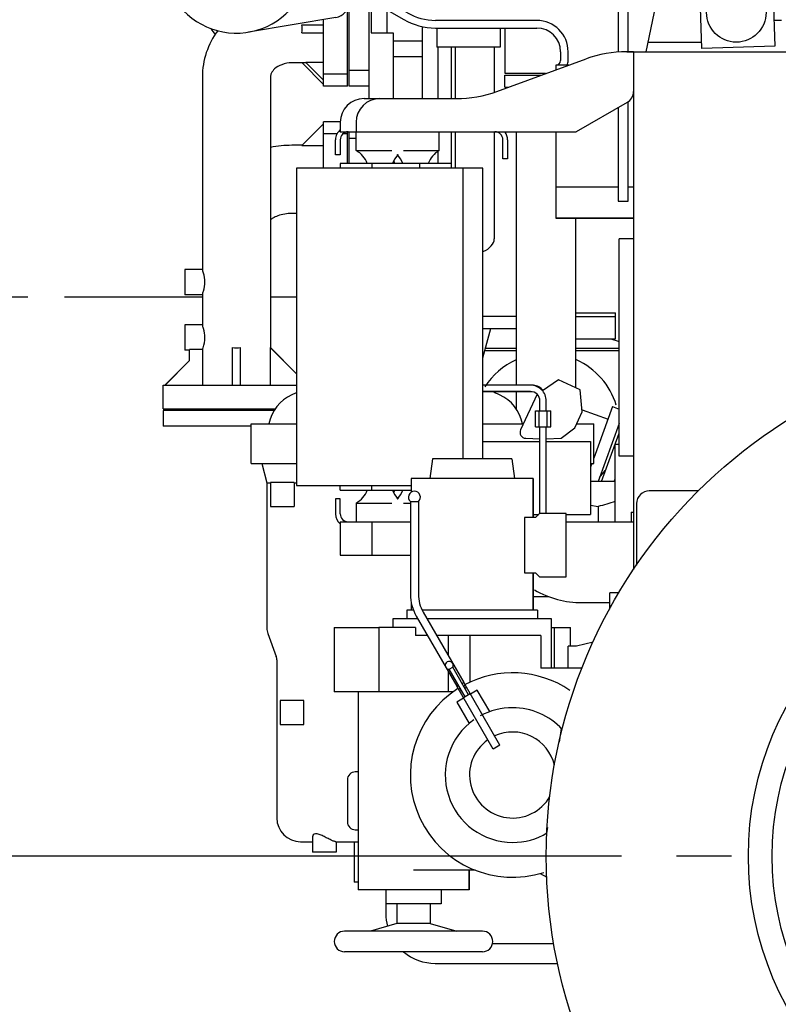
# Model space of a CAD drawing. Header units: millimetres. Extents: x 0 to 841, y 0 to 594.
# Tile 7 of 63: x 79 to 127, y 391 to 453. Entities that reach past the tile are written whole.
import ezdxf
from ezdxf.enums import TextEntityAlignment as Align

# ---------------------------------------------------------------- set-up
doc = ezdxf.new("R2010")
doc.units = ezdxf.units.MM
doc.header["$LTSCALE"] = 46.255
doc.linetypes.add('CENTER', pattern=[0.6, 0.375, -0.075, 0.075, -0.075])
doc.linetypes.add('PHANTOM', pattern=[0.8, 0.45, -0.05, 0.1, -0.05, 0.1, -0.05])
doc.layers.get('0').update_dxf_attribs({"linetype": 'CONTINUOUS'})
for name, color, linetype in [('0006_418000_29_SIMPLE1_T1_X_PBL172', 7, 'CONTINUOUS'), ('0006_418000_29_SIMPLE1_X_ABL128', 7, 'CONTINUOUS'), ('25007_040000_TLKGS_KS_V_ABL133', 7, 'CONTINUOUS'), ('25007_041000_TLKGS_KS_V_ABL134', 7, 'CONTINUOUS'), ('25007_060000_TLKGS_KGS_V_ABL139', 7, 'CONTINUOUS'), ('25007_061000_TLKGS_KGS_V_ABL140', 7, 'CONTINUOUS'), ('25007_062000_TLKGS_KGS_TL_V_ABL151', 7, 'CONTINUOUS'), ('25007_724700_04_SIMPLE1_A_ABL177', 7, 'CONTINUOUS'), ('25007_724700_04_SIMPLE1_T1_A_PBL178', 7, 'CONTINUOUS'), ('25007_728000_05_SIMPLE1_F_ABL169', 7, 'CONTINUOUS'), ('25007_728000_05_SIMPLE1_T1_F_PBL173', 7, 'CONTINUOUS'), ('25007_728000_05_SIMPLE1_T2_F_PBL170', 7, 'CONTINUOUS'), ('25007_731000_20_SIMPLE1_B_ABL135', 7, 'CONTINUOUS'), ('25007_731000_20_SIMPLE1_T2_B_PBL531', 7, 'CONTINUOUS'), ('25007_731000_20_SIMPLE1_T3_B_PBL530', 7, 'CONTINUOUS'), ('25007_733000_05_SIMPLE1_A_ABL145', 7, 'CONTINUOUS'), ('25007_733000_05_SIMPLE1_T1_A_PBL146', 7, 'CONTINUOUS'), ('25007_765000_05_SIMPLE1_T1_X_PBL142', 7, 'CONTINUOUS'), ('25007_765000_05_SIMPLE1_X_ABL141', 7, 'CONTINUOUS'), ('25007_833000_15_SIMPLE1_D_ABL152', 7, 'CONTINUOUS'), ('25007_833000_15_SIMPLE1_T1_D_PBL179', 7, 'CONTINUOUS'), ('25007_833000_15_SIMPLE1_T2_D_PBL181', 7, 'CONTINUOUS'), ('25007_833000_15_SIMPLE1_T3_D_PBL188', 7, 'CONTINUOUS'), ('25007_833000_15_SIMPLE1_T5_D_PBL154', 7, 'CONTINUOUS'), ('25007_833000_15_SIMPLE1_T6_D_PBL168', 7, 'CONTINUOUS'), ('25007_833000_15_SIMPLE1_T7_D_PBL193', 7, 'CONTINUOUS'), ('25007_833000_15_SIMPLE1_T8_D_PBL162', 7, 'CONTINUOUS'), ('25007_833000_15_SIMPLE1_T9_D_PBL153', 7, 'CONTINUOUS'), ('25007_884500_26_SIMPLE1_T1_X_PBL156', 7, 'CONTINUOUS'), ('25007_884500_26_SIMPLE1_T2_X_PBL171', 7, 'CONTINUOUS'), ('25007_884500_26_SIMPLE1_T3_X_PBL180', 7, 'CONTINUOUS'), ('25007_884500_26_SIMPLE1_X_ABL155', 7, 'CONTINUOUS'), ('25007_884500_28_SIMPLE1_T1_X_PBL158', 7, 'CONTINUOUS'), ('25007_884500_28_SIMPLE1_T2_X_PBL167', 7, 'CONTINUOUS'), ('25007_884500_28_SIMPLE1_T3_X_PBL161', 7, 'CONTINUOUS'), ('25007_884500_28_SIMPLE1_X_ABL157', 7, 'CONTINUOUS'), ('25087_000000_IMO-2_SKL_PBL148', 7, 'CONTINUOUS'), ('25087_000000_TLKGS_MARKETING_ABL120', 7, 'CONTINUOUS'), ('25087_030000_TLKGS_V_ABL121', 7, 'CONTINUOUS'), ('25087_100000_TLKGS_V_ABL122', 7, 'CONTINUOUS'), ('25087_111000_21_SIMPLE1_A_ABL137', 7, 'CONTINUOUS'), ('25087_111000_21_SIMPLE1_T1_A_PBL138', 7, 'CONTINUOUS'), ('25087_700000_TLKGS_V_ABL130', 7, 'CONTINUOUS'), ('25087_727200_01_SIMPLE1_T1_X_PBL160', 7, 'CONTINUOUS'), ('25087_727200_01_SIMPLE1_X_ABL159', 7, 'CONTINUOUS'), ('25087_800000_TLKGS_V_ABL185', 7, 'CONTINUOUS'), ('25087_832000_02_SIMPLE1_B_ABL186', 7, 'CONTINUOUS'), ('25087_832000_02_SIMPLE1_T1_B_PBL187', 7, 'CONTINUOUS'), ('right_2_VBL119', 7, 'CONTINUOUS')]:
    doc.layers.add(name, color=color, linetype=linetype)
doc.styles.get("Standard").update_dxf_attribs({"font": 'txt', "width": 0.6})
doc.dimstyles.new('DIMSTYLE_2', dxfattribs={"dimtxt": 3.5, "dimasz": 3.5, "dimexe": 1.8, "dimexo": 0, "dimgap": 0.875, "dimtad": 1, "dimdec": 0, "dimlfac": 20, "dimdsep": 46, "dimtxsty": 'Standard', "dimblk": '_FILLED', "dimblk1": '_FILLED', "dimblk2": '_FILLED', "dimcen": 0.09, "dimadec": 0, "dimazin": 0, "dimtp": 2, "dimtm": 2, "dimtfac": 1, "dimtdec": 0, "dimtofl": 0, "dimtmove": 0, "dimatfit": 3, "dimldrblk": '_FILLED', "dimfxl": 1, "dimtolj": 1, "dimarcsym": 0})
doc.dimstyles.new('DIMSTYLE_4', dxfattribs={"dimtxt": 3.5, "dimasz": 3.5, "dimexe": 1.8, "dimexo": 0, "dimgap": 0.875, "dimtad": 1, "dimlfac": 20, "dimdsep": 46, "dimtxsty": 'Standard', "dimblk": '_FILLED', "dimblk1": '_FILLED', "dimblk2": '_FILLED', "dimcen": 0.09, "dimadec": 0, "dimazin": 0, "dimtp": 0.8, "dimtm": 0.8, "dimtfac": 1, "dimtofl": 0, "dimtmove": 0, "dimatfit": 3, "dimldrblk": '_FILLED', "dimfxl": 1, "dimtolj": 1, "dimarcsym": 0})

# ---------------------------------------------------------------- blocks, each defined once
blk = doc.blocks.new('_FILLED')
at = {"color": 0, "linetype": 'ByBlock'}
blk.add_solid([(0, 0), (-1, 0.167), (-1, -0.167)], dxfattribs=at)
blk = doc.blocks.new('*D8')
at = {"color": 2, "linetype": 'Continuous'}
for p, q in [((44.1, 433.65), (26.7, 433.65)), ((28.5, 433.65), (28.5, 416.825)), ((28.5, 400), (28.5, 416.825)), ((111.228, 400), (26.7, 400))]:
    blk.add_line(p, q, dxfattribs=at)
at = {"color": 2, "linetype": 'Continuous', "xscale": 3.5, "yscale": 3.5, "zscale": 3.5}
for p, rotation in [((28.5, 433.65), 90), ((28.5, 400), 270)]:
    blk.add_blockref('_FILLED', p, dxfattribs=dict(at, rotation=rotation))
at = {"color": 2, "linetype": 'Continuous', "width": 0.666667}
blk.add_text('673', height=3.5, rotation=90, dxfattribs=at).set_placement((27.625, 416.825), align=Align.CENTER)
blk = doc.blocks.new('*D23')
at = {"color": 2, "linetype": 'Continuous'}
for p, q in [((115.025, 531.142), (212.55, 531.142)), ((210.75, 531.142), (210.75, 444.046)), ((210.75, 356.95), (210.75, 444.046)), ((157.2, 356.95), (212.55, 356.95))]:
    blk.add_line(p, q, dxfattribs=at)
at = {"color": 2, "linetype": 'Continuous', "xscale": 3.5, "yscale": 3.5, "zscale": 3.5}
for p, rotation in [((210.75, 531.142), 90), ((210.75, 356.95), 270)]:
    blk.add_blockref('_FILLED', p, dxfattribs=dict(at, rotation=rotation))
at = {"color": 2, "linetype": 'Continuous', "width": 0.672619}
blk.add_text('3484', height=3.5, rotation=90, dxfattribs=at).set_placement((209.875, 444.046), align=Align.CENTER)
blk = doc.blocks.new('25087_111000_21_SIMPLE1_T1_A_PBL138', base_point=(145, 413.875))
at = {"layer": '25087_111000_21_SIMPLE1_T1_A_PBL138', "color": 7, "linetype": 'Continuous'}
for p, q in [((118, 450.75), (118, 418.084)), ((118, 450.75), (174, 450.75)), ((118, 438.95), (117.1, 438.95)), ((117.1, 425.25), (117.1, 438.95)), ((118, 425.25), (117.1, 425.25)), ((122.106, 423.05), (119, 423.05)), ((118.2, 422.25), (118.2, 418.372))]:
    blk.add_line(p, q, dxfattribs=at)
blk.add_arc((119, 422.25), 0.8, 90, 180, dxfattribs=at)
blk = doc.blocks.new('25087_111000_21_SIMPLE1_A_ABL137', base_point=(145, 420.45))
at = {"layer": '25087_111000_21_SIMPLE1_T1_A_PBL138'}
blk.add_blockref('25087_111000_21_SIMPLE1_T1_A_PBL138', (145, 413.875), dxfattribs=at)
blk = doc.blocks.new('25087_100000_TLKGS_V_ABL122', base_point=(145.817, 408.663))
at = {"layer": '25087_111000_21_SIMPLE1_A_ABL137'}
blk.add_blockref('25087_111000_21_SIMPLE1_A_ABL137', (145, 420.45), dxfattribs=at)
blk = doc.blocks.new('25087_727200_01_SIMPLE1_T1_X_PBL160', base_point=(107.175, 450.25))
at = {"layer": '25087_727200_01_SIMPLE1_T1_X_PBL160', "color": 7, "linetype": 'Continuous'}
for p, q in [((93.1, 460.25), (93.1, 458.991)), ((93.223, 460.25), (93.223, 459.522)), ((97, 460.25), (97, 459.522)), ((98.5, 460.25), (98.5, 459.522)), ((113, 460.25), (113, 459.522)), ((114.5, 460.25), (114.5, 459.522)), ((121.025, 460.25), (121.25, 460.25)), ((121.25, 459.15), (121.25, 460.25)), ((93.1, 459.522), (121.25, 459.522)), ((93.48, 459.427), (93.48, 459.522)), ((117.825, 459.522), (117.825, 457.63)), ((118.475, 457.503), (118.475, 459.522)), ((93.5, 458.561), (103.503, 452.786)), ((103.743, 453.202), (93.74, 458.977)), ((118.792, 450.75), (120.45, 458.612)), ((120.743, 458.85), (120.95, 458.85)), ((117.825, 457.63), (117.025, 456.08)), ((117.675, 455.953), (118.475, 457.503)), ((117.025, 456.08), (117.025, 450.718)), ((117.675, 450.75), (117.675, 455.953)), ((111.9, 452.73), (105.503, 452.73)), ((105.503, 452.25), (111.9, 452.25)), ((105.6, 452.25), (105.6, 451.05)), ((109.6, 452.25), (109.6, 451.05)), ((109.6, 451.05), (105.6, 451.05)), ((113.4, 450.75), (113.4, 450.2)), ((113.88, 450.2), (113.88, 450.75)), ((113.1, 449.9), (113.1, 449.603)), ((113.915, 449.9), (113.1, 449.9)), ((118, 448.1), (117.984, 448.1)), ((117.025, 447.225), (117.025, 441.33)), ((117.675, 441.33), (117.675, 447.612)), ((113.1, 445.7), (113.1, 440.25)), ((113.1, 442.23), (117.025, 442.23)), ((117.675, 442.23), (118, 442.23)), ((117.025, 441.33), (117.675, 441.33)), ((113.1, 440.27), (118, 440.27)), ((113.1, 440.25), (118, 440.25))]:
    blk.add_line(p, q, dxfattribs=at)
for centre, radius, start, end in [((94, 459.427), 0.52, 180, 240), ((120.95, 459.15), 0.3, 270, 360), ((94, 459.427), 1, 205.84258, 240), ((120.743, 458.55), 0.3, 90, 168.094), ((105.503, 456.25), 3.52, 240, 270), ((105.503, 456.25), 4, 240, 270), ((111.9, 450.75), 1.98, 0, 90), ((111.9, 450.75), 1.5, 0, 90), ((113.1, 450.2), 0.3, 270, 360), ((113.1, 450.2), 0.78, 337.38014, 360)]:
    blk.add_arc(centre, radius, start, end, dxfattribs=at)
blk = doc.blocks.new('25087_727200_01_SIMPLE1_X_ABL159', base_point=(107.175, 450.25))
at = {"layer": '25087_727200_01_SIMPLE1_T1_X_PBL160'}
blk.add_blockref('25087_727200_01_SIMPLE1_T1_X_PBL160', (107.175, 450.25), dxfattribs=at)
blk = doc.blocks.new('25087_700000_TLKGS_V_ABL130', base_point=(110.5245, 480.86625))
at = {"layer": '25087_727200_01_SIMPLE1_X_ABL159'}
blk.add_blockref('25087_727200_01_SIMPLE1_X_ABL159', (107.175, 450.25), dxfattribs=at)
blk = doc.blocks.new('25087_832000_02_SIMPLE1_T1_B_PBL187', base_point=(122.927, 456.002))
at = {"layer": '25087_832000_02_SIMPLE1_T1_B_PBL187', "color": 7, "linetype": 'Continuous'}
for p, q in [((126.234, 461.052), (122.383, 461.052)), ((121.683, 460.352), (121.683, 456.502)), ((121.983, 460.547), (126.58, 460.708)), ((122.318, 450.953), (121.983, 460.547)), ((126.58, 460.708), (126.915, 451.113)), ((126.933, 456.502), (126.933, 460.352)), ((119.71, 455.105), (122.173, 455.105)), ((118.92, 451.355), (122.304, 451.355)), ((126.915, 451.113), (122.318, 450.953))]:
    blk.add_line(p, q, dxfattribs=at)
for centre, radius in [((124.308, 458.427), 1.875), ((124.31, 459.55), 0.75), ((124.49, 453.23), 1.875)]:
    blk.add_circle(centre, radius, dxfattribs=at)
for centre, start, end in [((122.383, 460.352), 90, 180), ((126.234, 460.352), 0, 90), ((122.383, 456.502), 180, 251.53683), ((126.234, 456.502), 318.50386, 360)]:
    blk.add_arc(centre, 0.7, start, end, dxfattribs=at)
blk = doc.blocks.new('25087_832000_02_SIMPLE1_B_ABL186', base_point=(122.927, 456.002))
at = {"layer": '25087_832000_02_SIMPLE1_T1_B_PBL187'}
blk.add_blockref('25087_832000_02_SIMPLE1_T1_B_PBL187', (122.927, 456.002), dxfattribs=at)
blk = doc.blocks.new('25087_800000_TLKGS_V_ABL185', base_point=(122.927, 456.002))
at = {"layer": '25087_832000_02_SIMPLE1_B_ABL186'}
blk.add_blockref('25087_832000_02_SIMPLE1_B_ABL186', (122.927, 456.002), dxfattribs=at)
blk = doc.blocks.new('25087_030000_TLKGS_V_ABL121', base_point=(130.167, 430.916))
at = {"layer": '25087_100000_TLKGS_V_ABL122'}
blk.add_blockref('25087_100000_TLKGS_V_ABL122', (145.817, 408.663), dxfattribs=at)
at = {"layer": '25087_700000_TLKGS_V_ABL130'}
blk.add_blockref('25087_700000_TLKGS_V_ABL130', (110.525, 480.866), dxfattribs=at)
at = {"layer": '25087_800000_TLKGS_V_ABL185'}
blk.add_blockref('25087_800000_TLKGS_V_ABL185', (122.927, 456.002), dxfattribs=at)
blk = doc.blocks.new('25007_731000_20_SIMPLE1_T3_B_PBL530', base_point=(145, 400))
at = {"layer": '25007_731000_20_SIMPLE1_T3_B_PBL530', "color": 7, "linetype": 'Continuous'}
for radius in [32.5, 18.25]:
    blk.add_circle((145, 400), radius, dxfattribs=at)
blk = doc.blocks.new('25007_731000_20_SIMPLE1_T2_B_PBL531', base_point=(145, 400))
at = {"layer": '25007_731000_20_SIMPLE1_T2_B_PBL531', "color": 7, "linetype": 'Continuous'}
for radius in [32.5, 19.75]:
    blk.add_circle((145, 400), radius, dxfattribs=at)
blk = doc.blocks.new('25007_731000_20_SIMPLE1_B_ABL135', base_point=(145, 400))
at = {"layer": '25007_731000_20_SIMPLE1_T2_B_PBL531'}
blk.add_blockref('25007_731000_20_SIMPLE1_T2_B_PBL531', (145, 400), dxfattribs=at)
at = {"layer": '25007_731000_20_SIMPLE1_T3_B_PBL530'}
blk.add_blockref('25007_731000_20_SIMPLE1_T3_B_PBL530', (145, 400), dxfattribs=at)
blk = doc.blocks.new('25007_733000_05_SIMPLE1_T1_A_PBL146', base_point=(108.107, 409.525))
at = {"layer": '25007_733000_05_SIMPLE1_T1_A_PBL146', "color": 7, "linetype": 'Continuous'}
for p, q in [((105.328, 425.075), (105.152, 423.825)), ((110.328, 425.075), (105.328, 425.075)), ((110.328, 425.075), (110.503, 423.825)), ((111.677, 423.825), (103.978, 423.825)), ((103.978, 423.825), (103.978, 422.967)), ((111.677, 423.825), (111.677, 421.375)), ((111.677, 421.375), (111.677, 423.825)), ((103.93, 422.375), (104.43, 422.375)), ((103.93, 422.375), (103.93, 416.525)), ((103.93, 422.375), (103.93, 416.525)), ((104.43, 422.375), (104.43, 416.525)), ((104.43, 422.375), (104.43, 416.525)), ((111.828, 421.375), (111.117, 421.375)), ((111.117, 421.375), (111.117, 417.875)), ((112.078, 421.625), (111.828, 421.375)), ((113.75, 421.625), (112.078, 421.625)), ((113.75, 417.625), (113.75, 421.625)), ((111.117, 417.875), (111.828, 417.875)), ((111.677, 417.875), (111.677, 415.525)), ((111.677, 415.525), (111.677, 417.875)), ((111.828, 417.875), (112.078, 417.625)), ((112.078, 417.625), (113.75, 417.625)), ((117.089, 416.625), (116.5, 416.625)), ((116.5, 415.584), (116.5, 416.625)), ((103.978, 416.055), (103.978, 415.525)), ((116.5, 415.8), (116.615, 415.8)), ((104.399, 414.975), (102.828, 414.975)), ((102.828, 414.975), (102.828, 414.425)), ((104.126, 415.525), (103.703, 415.525)), ((103.703, 415.525), (103.703, 414.975)), ((104.298, 415.15), (106.855, 410.721)), ((111.953, 415.525), (104.665, 415.525)), ((104.731, 415.4), (107.288, 410.971)), ((112.828, 414.975), (104.977, 414.975)), ((111.953, 415.525), (111.953, 414.975)), ((112.828, 411.875), (112.828, 414.975)), ((99.125, 414.425), (101.946, 414.425)), ((99.125, 414.425), (99.125, 410.375)), ((104.257, 414.425), (101.946, 414.425)), ((101.946, 414.425), (101.946, 410.375)), ((104.257, 414.425), (104.257, 413.925)), ((112.828, 414.425), (114.037, 414.425)), ((112.99, 414.425), (112.99, 411.875)), ((114.037, 413.255), (114.037, 414.425)), ((105.006, 413.925), (104.257, 413.925)), ((112.158, 413.925), (105.583, 413.925)), ((106.304, 413.925), (106.304, 412.675)), ((107.696, 410.992), (107.696, 413.925)), ((112.158, 413.925), (112.158, 411.875)), ((114.414, 413.255), (113.885, 413.255)), ((113.885, 411.875), (113.885, 413.255)), ((115.464, 413.517), (114.414, 413.255)), ((106.379, 411.796), (106.596, 411.921)), ((107.596, 410.189), (106.596, 411.921)), ((114.757, 411.875), (112.158, 411.875)), ((106.304, 411.675), (106.304, 410.375)), ((107.379, 410.064), (106.379, 411.796)), ((106.855, 410.721), (106.964, 410.784)), ((109.146, 406.754), (106.855, 410.721)), ((106.956, 410.547), (107.064, 410.61)), ((107.18, 410.909), (107.288, 410.971)), ((107.28, 410.735), (107.389, 410.797)), ((109.579, 407.004), (107.288, 410.971)), ((107.358, 410.6), (107.466, 410.663)), ((106.304, 410.375), (99.125, 410.375)), ((100.625, 410.375), (100.625, 397.875)), ((106.628, 410.375), (106.304, 410.375)), ((107.283, 409.98), (106.85, 409.73)), ((107.033, 410.413), (107.142, 410.475)), ((107.704, 410.251), (107.271, 410.001)), ((108.15, 410.48), (107.717, 410.23)), ((108.933, 409.123), (108.15, 410.48)), ((106.85, 409.73), (107.634, 408.373)), ((113.445, 408.063), (113.323, 407.194)), ((109.579, 407.004), (109.146, 406.754)), ((112.567, 401.816), (112.517, 401.454)), ((108.008, 399.125), (104.125, 399.125)), ((107.625, 399.125), (107.625, 397.875)), ((107.625, 397.875), (107.625, 399.125)), ((112.124, 398.917), (112.532, 398.689)), ((107.625, 397.875), (100.625, 397.875)), ((102.375, 397.875), (102.375, 397.005)), ((105.875, 397.875), (105.875, 397.005)), ((105.875, 397.005), (102.375, 397.005)), ((103.075, 397.005), (103.075, 395.755)), ((105.175, 397.005), (105.175, 395.755)), ((103.075, 395.755), (101.401, 395.275)), ((105.175, 395.755), (103.075, 395.755)), ((105.175, 395.755), (106.849, 395.275)), ((108.475, 395.275), (99.775, 395.275)), ((108.475, 393.975), (99.775, 393.975))]:
    blk.add_line(p, q, dxfattribs=at)
for centre, radius, start, end in [((104.18, 422.655), 0.375, 311.81031, 228.18969), ((106.68, 416.525), 2.75, 180, 210), ((106.68, 416.525), 2.25, 180, 210), ((106.379, 412.046), 0.25, 330, 270), ((110.375, 405.125), 6.45, 55.8976, 118.03257), ((110.375, 405.125), 6.45, 122.34102, 287.74159), ((110.375, 405.125), 4.25, 90, 118.62888), ((110.375, 405.125), 4.25, 42.57083, 90), ((110.375, 405.125), 4.25, 124.97131, 270), ((110.375, 405.125), 2.715, 13.16706, 114.71378), ((110.375, 405.125), 2.715, 125.29835, 330.3594), ((110.375, 405.125), 4.25, 270, 300.68005), ((99.775, 394.625), 0.65, 90, 270), ((108.475, 394.625), 0.65, 270, 90)]:
    blk.add_arc(centre, radius, start, end, dxfattribs=at)
blk = doc.blocks.new('25007_733000_05_SIMPLE1_A_ABL145', base_point=(108.107, 409.525))
at = {"layer": '25007_733000_05_SIMPLE1_T1_A_PBL146'}
blk.add_blockref('25007_733000_05_SIMPLE1_T1_A_PBL146', (108.107, 409.525), dxfattribs=at)
blk = doc.blocks.new('25007_884500_26_SIMPLE1_T1_X_PBL156', base_point=(109.75, 419.8))
at = {"layer": '25007_884500_26_SIMPLE1_T1_X_PBL156', "color": 7, "linetype": 'Continuous'}
for p, q in [((101.5, 423.1), (101.5, 423.4)), ((101.5, 423.1), (103.978, 423.1)), ((103.5, 422.281), (103.93, 422.281)), ((101.5, 421.1), (103.93, 421.1)), ((101.5, 421.1), (101.5, 419)), ((113.75, 421.1), (118, 421.1)), ((101.5, 419), (103.93, 419)), ((114.759, 416), (116.5, 416))]:
    blk.add_line(p, q, dxfattribs=at)
for centre, radius, start, end in [((101.536, 423.6), 1.5, 334.22042, 340.53009), ((102.036, 423.6), 1.5, 314.78904, 340.53009), ((114.759, 422), 6, 239.96266, 270)]:
    blk.add_arc(centre, radius, start, end, dxfattribs=at)
blk = doc.blocks.new('25007_884500_26_SIMPLE1_T2_X_PBL171', base_point=(109.25, 446.975))
at = {"layer": '25007_884500_26_SIMPLE1_T2_X_PBL171', "color": 7, "linetype": 'Continuous'}
for p, q in [((117.572, 450.75), (118, 450.75)), ((109.388, 448.252), (115.007, 450.298)), ((102, 447.8), (106.822, 447.8)), ((117.6, 447.557), (114.383, 445.7)), ((100.5, 446.3), (100.5, 445.7)), ((100.5, 445.7), (114.383, 445.7)), ((105.75, 444.519), (105.75, 445.7)), ((109.761, 444), (109.761, 445.2)), ((110.061, 445.2), (110.061, 444)), ((103.5, 444.519), (105.75, 444.519)), ((101.5, 443.7), (101.5, 443.4)), ((106.5, 443.7), (101.5, 443.7)), ((106.5, 443.7), (106.5, 443.4)), ((110.061, 444), (109.761, 444))]:
    blk.add_line(p, q, dxfattribs=at)
for centre, radius, start, end in [((117.572, 443.25), 7.5, 90, 110), ((106.822, 455.3), 7.5, 270, 290), ((117.2, 448.25), 0.8, 300, 360), ((102, 446.3), 1.5, 90, 180), ((109.261, 445.2), 0.5, 0, 90), ((109.261, 445.2), 0.8, 0, 36.9683), ((102.036, 443.2), 1.5, 19.46991, 45.21096), ((106.464, 443.2), 1.5, 118.43425, 160.53009), ((101.536, 443.2), 1.5, 19.46991, 25.77958)]:
    blk.add_arc(centre, radius, start, end, dxfattribs=at)
blk = doc.blocks.new('25007_884500_26_SIMPLE1_T3_X_PBL180', base_point=(107.875, 434.238))
at = {"layer": '25007_884500_26_SIMPLE1_T3_X_PBL180', "color": 7, "linetype": 'Continuous'}
for p, q in [((108.5, 443.4), (107.25, 443.4)), ((108.5, 425.075), (108.5, 443.4))]:
    blk.add_line(p, q, dxfattribs=at)
blk = doc.blocks.new('25007_884500_26_SIMPLE1_X_ABL155', base_point=(109.25, 433.375))
at = {"layer": '25007_884500_26_SIMPLE1_T1_X_PBL156'}
blk.add_blockref('25007_884500_26_SIMPLE1_T1_X_PBL156', (109.75, 419.8), dxfattribs=at)
at = {"layer": '25007_884500_26_SIMPLE1_T2_X_PBL171'}
blk.add_blockref('25007_884500_26_SIMPLE1_T2_X_PBL171', (109.25, 446.975), dxfattribs=at)
at = {"layer": '25007_884500_26_SIMPLE1_T3_X_PBL180'}
blk.add_blockref('25007_884500_26_SIMPLE1_T3_X_PBL180', (107.875, 434.238), dxfattribs=at)
blk = doc.blocks.new('25007_884500_28_SIMPLE1_T1_X_PBL158', base_point=(108.6, 419.8))
at = {"layer": '25007_884500_28_SIMPLE1_T1_X_PBL158', "color": 7, "linetype": 'Continuous'}
for p, q in [((99.5, 423.1), (99.5, 423.4)), ((99.5, 423.1), (103.978, 423.1)), ((99.5, 422.55), (99.2, 422.55)), ((99.2, 422.55), (99.2, 421.6)), ((99.5, 421.6), (99.5, 422.55)), ((100.5, 422.281), (102.75, 422.281)), ((100.5, 422.281), (100.5, 421.1)), ((99.5, 421.1), (103.93, 421.1)), ((99.5, 421.1), (99.5, 419)), ((113.75, 421.1), (118, 421.1)), ((99.5, 419), (103.93, 419)), ((114.759, 416), (116.5, 416))]:
    blk.add_line(p, q, dxfattribs=at)
for centre, radius, start, end in [((99.786, 423.6), 1.5, 298.43425, 340.53009), ((104.214, 423.6), 1.5, 199.46991, 225.21096), ((100, 421.6), 0.8, 180, 231.09499), ((100, 421.6), 0.5, 180, 270), ((114.759, 422), 6, 239.96266, 270)]:
    blk.add_arc(centre, radius, start, end, dxfattribs=at)
blk = doc.blocks.new('25007_884500_28_SIMPLE1_T3_X_PBL161', base_point=(102, 433.4))
at = {"layer": '25007_884500_28_SIMPLE1_T3_X_PBL161', "color": 7, "linetype": 'Continuous'}
for p, q in [((96.75, 443.4), (96.75, 423.4)), ((107.25, 443.4), (96.75, 443.4)), ((107.25, 425.075), (107.25, 443.4)), ((96.75, 423.4), (103.9775, 423.4))]:
    blk.add_line(p, q, dxfattribs=at)
blk = doc.blocks.new('25007_884500_28_SIMPLE1_T2_X_PBL167', base_point=(108.6, 446.975))
at = {"layer": '25007_884500_28_SIMPLE1_T2_X_PBL167', "color": 7, "linetype": 'Continuous'}
for p, q in [((118, 450.75), (117.572, 450.75)), ((109.388, 448.252), (115.007, 450.298)), ((101, 447.8), (106.822, 447.8)), ((117.6, 447.557), (114.383, 445.7)), ((99.5, 446.3), (99.5, 445.7)), ((99.5, 445.7), (114.383, 445.7)), ((100.5, 444.519), (100.5, 445.7)), ((99.2, 444.25), (99.2, 445.2)), ((99.5, 445.2), (99.5, 444.25)), ((109.761, 444), (109.761, 445.2)), ((110.061, 445.2), (110.061, 444)), ((99.5, 444.25), (99.2, 444.25)), ((100.5, 444.519), (102.75, 444.519)), ((99.5, 443.7), (99.5, 443.4)), ((104.5, 443.7), (99.5, 443.7)), ((104.5, 443.7), (104.5, 443.4)), ((110.061, 444), (109.761, 444))]:
    blk.add_line(p, q, dxfattribs=at)
for centre, radius, start, end in [((117.572, 443.25), 7.5, 90, 110), ((106.822, 455.3), 7.5, 270, 290), ((117.2, 448.25), 0.8, 300, 360), ((101, 446.3), 1.5, 90, 180), ((100, 445.2), 0.8, 127.3896, 180), ((100, 445.2), 0.5, 89.99782, 180), ((109.261, 445.2), 0.5, 0, 90), ((109.261, 445.2), 0.8, 0, 36.9683), ((99.786, 443.2), 1.5, 19.46991, 61.56575), ((104.214, 443.2), 1.5, 134.78904, 160.53009)]:
    blk.add_arc(centre, radius, start, end, dxfattribs=at)
blk = doc.blocks.new('25007_884500_28_SIMPLE1_X_ABL157', base_point=(107.375, 433.375))
at = {"layer": '25007_884500_28_SIMPLE1_T1_X_PBL158'}
blk.add_blockref('25007_884500_28_SIMPLE1_T1_X_PBL158', (108.6, 419.8), dxfattribs=at)
at = {"layer": '25007_884500_28_SIMPLE1_T2_X_PBL167'}
blk.add_blockref('25007_884500_28_SIMPLE1_T2_X_PBL167', (108.6, 446.975), dxfattribs=at)
at = {"layer": '25007_884500_28_SIMPLE1_T3_X_PBL161'}
blk.add_blockref('25007_884500_28_SIMPLE1_T3_X_PBL161', (102, 433.4), dxfattribs=at)
blk = doc.blocks.new('25007_041000_TLKGS_KS_V_ABL134', base_point=(137.125, 409.125))
at = {"layer": '25007_731000_20_SIMPLE1_B_ABL135'}
blk.add_blockref('25007_731000_20_SIMPLE1_B_ABL135', (145, 400), dxfattribs=at)
at = {"layer": '25007_733000_05_SIMPLE1_A_ABL145'}
blk.add_blockref('25007_733000_05_SIMPLE1_A_ABL145', (108.107, 409.525), dxfattribs=at)
at = {"layer": '25007_884500_26_SIMPLE1_X_ABL155'}
blk.add_blockref('25007_884500_26_SIMPLE1_X_ABL155', (109.25, 433.375), dxfattribs=at)
at = {"layer": '25007_884500_28_SIMPLE1_X_ABL157'}
blk.add_blockref('25007_884500_28_SIMPLE1_X_ABL157', (107.375, 433.375), dxfattribs=at)
blk = doc.blocks.new('25007_040000_TLKGS_KS_V_ABL133', base_point=(137.125, 409.125))
at = {"layer": '25007_041000_TLKGS_KS_V_ABL134'}
blk.add_blockref('25007_041000_TLKGS_KS_V_ABL134', (137.125, 409.125), dxfattribs=at)
blk = doc.blocks.new('25007_765000_05_SIMPLE1_T1_X_PBL142', base_point=(105.938, 411.654))
at = {"layer": '25007_765000_05_SIMPLE1_T1_X_PBL142', "color": 7, "linetype": 'Continuous'}
for p, q in [((113.264, 430.063), (112.264, 429.363)), ((114.644, 429.42), (113.264, 430.063)), ((111.498, 429.718), (108.5, 429.712)), ((111.499, 429.318), (108.5, 429.312)), ((111.594, 429.309), (108.5, 429.309)), ((111.691, 429.709), (111.605, 429.709)), ((114.764, 428.04), (114.644, 429.42)), ((111.924, 429.143), (110.88, 426.903)), ((112.1, 428.095), (112.1, 428.718)), ((112.5, 428.095), (112.5, 428.718)), ((111.81, 428.095), (112.791, 428.095)), ((111.81, 427.095), (111.81, 428.095)), ((112.056, 427.095), (112.056, 428.095)), ((112.546, 427.095), (112.546, 428.095)), ((112.791, 427.095), (112.791, 428.095)), ((114.295, 427.033), (114.764, 428.04)), ((93.875, 424.77), (93.875, 427.27)), ((93.875, 427.27), (96.75, 427.27)), ((108.5, 427.27), (111.051, 427.27)), ((111.81, 427.095), (112.791, 427.095)), ((112.1, 421.625), (112.1, 427.095)), ((112.5, 421.625), (112.5, 427.095)), ((113.438, 426.375), (114.295, 427.033)), ((114.405, 427.27), (115.5, 427.27)), ((115.5, 424.77), (115.5, 427.27)), ((108.5, 426.17), (112.1, 426.17)), ((111.202, 426.37), (112.1, 426.328)), ((112.5, 426.331), (113.438, 426.375)), ((112.5, 426.17), (115.3, 426.17)), ((115.3, 426.17), (115.3, 421.57)), ((116.85, 426), (117.1, 426)), ((116.85, 421.1), (116.85, 426)), ((93.875, 424.77), (96.75, 424.77)), ((94.55, 424.77), (94.875, 423.557)), ((115.3, 424.77), (115.5, 424.77)), ((116.85, 423.65), (115.3, 423.65)), ((94.875, 423.557), (94.875, 414.397)), ((94.875, 423.557), (95.1, 423.557)), ((95.1, 423.57), (95.1, 422.07)), ((96.591, 423.57), (95.1, 423.57)), ((96.596, 423.557), (96.591, 423.57)), ((96.596, 423.557), (96.596, 422.07)), ((96.596, 423.557), (96.75, 423.557)), ((95.1, 422.07), (96.596, 422.07)), ((115.3, 422.146), (115.771, 422.058)), ((115.771, 422.058), (115.771, 421.1)), ((111.677, 421.57), (112.022, 421.57)), ((113.75, 421.57), (115.3, 421.57)), ((117.85, 421.698), (118, 421.698)), ((117.85, 421.698), (117.85, 421.1)), ((111.677, 416.394), (112.626, 416.394)), ((94.935, 414.056), (95.464, 412.6)), ((95.5, 412.395), (95.5, 402.42)), ((97.2, 409.82), (95.7, 409.82)), ((95.7, 409.82), (95.7, 408.32)), ((97.2, 408.32), (97.2, 409.82)), ((95.7, 408.32), (97.2, 408.32)), ((100.625, 405.32), (100.45, 405.32)), ((99.95, 404.82), (99.95, 402.17)), ((100.45, 401.67), (100.625, 401.67)), ((97, 400.92), (97.75, 400.92)), ((97.75, 401.231), (97.75, 400.27)), ((99.231, 400.92), (100.625, 400.92)), ((99.25, 400.92), (99.25, 400.27)), ((100.375, 400.92), (100.375, 398.37)), ((99.25, 400.27), (97.75, 400.27)), ((100.625, 398.37), (100.375, 398.37)), ((102.375, 397.005), (102.375, 396.37)), ((109.109, 394.495), (112.974, 394.495)), ((105.5, 393.245), (113.23, 393.245))]:
    blk.add_line(p, q, dxfattribs=at)
for centre, radius, start, end in [((103.743, 412.766), 17.9, 113.00757, 114.02621), ((102.257, 412.766), 17.9, 65.97379, 67.65495), ((111.5, 428.718), 1, 359.99577, 90.11013), ((111.5, 428.718), 0.6, 359.99298, 90.10734), ((97.483, 426.809), 2.525, 114.02621, 169.47281), ((108.517, 426.809), 2.525, 10.52719, 65.97379), ((111.22, 426.745), 0.375, 155, 267.3), ((95.875, 414.397), 1, 180, 199.96452), ((94.9, 412.395), 0.6, 0, 19.96452), ((100.45, 404.82), 0.5, 90, 180), ((97, 402.42), 1.5, 180, 270), ((100.45, 402.17), 0.5, 180, 270), ((105.5, 396.37), 3.125, 180, 194.57846), ((105.5, 396.37), 3.125, 230.11004, 270)]:
    blk.add_arc(centre, radius, start, end, dxfattribs=at)
for points, knots in [([(112.292, 429.384), (112.221, 429.48), (112.043, 429.645), (111.806, 429.709), (111.691, 429.709)], [0, 0, 0, 0, 0.510715, 1, 1, 1, 1]), ([(99.231, 400.92), (99.215, 400.92), (99.176, 400.927), (99.07, 400.958), (98.9, 401.03), (98.671, 401.144), (98.424, 401.271), (98.215, 401.367), (98.051, 401.411), (97.923, 401.422), (97.787, 401.373), (97.75, 401.274), (97.75, 401.231)], [0, 0, 0, 0, 0.027496, 0.071027, 0.197646, 0.357165, 0.528543, 0.693978, 0.767517, 0.830492, 0.92398, 1, 1, 1, 1])]:
    blk.add_open_spline(points, degree=3, knots=knots, dxfattribs=at)
blk.add_open_spline([(116.85, 422.372), (116.49, 422.268), (116.131, 422.163), (115.771, 422.058)], degree=3, dxfattribs=at)
blk = doc.blocks.new('25007_765000_05_SIMPLE1_X_ABL141', base_point=(105.938, 411.654))
at = {"layer": '25007_765000_05_SIMPLE1_T1_X_PBL142'}
blk.add_blockref('25007_765000_05_SIMPLE1_T1_X_PBL142', (105.938, 411.654), dxfattribs=at)
blk = doc.blocks.new('25007_061000_TLKGS_KGS_V_ABL140', base_point=(137.213, 410.9))
at = {"layer": '25007_765000_05_SIMPLE1_X_ABL141'}
blk.add_blockref('25007_765000_05_SIMPLE1_X_ABL141', (105.938, 411.654), dxfattribs=at)
blk = doc.blocks.new('25007_833000_15_SIMPLE1_T9_D_PBL153', base_point=(91.83, 427.625))
at = {"layer": '25007_833000_15_SIMPLE1_T9_D_PBL153', "color": 7, "linetype": 'Continuous'}
for p, q in [((88.325, 428.125), (88.325, 427.125)), ((95.334, 428.125), (88.325, 428.125)), ((93.875, 427.125), (88.325, 427.125))]:
    blk.add_line(p, q, dxfattribs=at)
blk = doc.blocks.new('25007_833000_15_SIMPLE1_T5_D_PBL154', base_point=(94.138, 440.845))
at = {"layer": '25007_833000_15_SIMPLE1_T5_D_PBL154', "color": 7, "linetype": 'Continuous'}
for p, q in [((99.95, 448.575), (99.95, 453.465)), ((97.086, 452.45), (98.45, 452.45)), ((98.45, 448.575), (98.45, 452.782)), ((97.086, 451.95), (98.45, 451.95)), ((97.349, 450.05), (96.45, 450.05)), ((98.45, 448.95), (97.335, 450.065)), ((98.45, 450.065), (97.335, 450.065)), ((90.8, 449.17), (90.8, 437.025)), ((95.1, 449.17), (95.1, 432.075)), ((99.95, 449.328), (98.45, 449.328)), ((99.95, 448.575), (98.45, 448.575)), ((90.8, 443.736), (90.8, 437.025)), ((89.7, 437.025), (89.7, 435.425)), ((90.8, 437.025), (89.7, 437.025)), ((90.8, 435.425), (89.7, 435.425)), ((90.8, 435.425), (90.8, 433.525)), ((90.8, 435.425), (90.8, 433.525)), ((89.7, 433.525), (89.7, 431.925)), ((90.8, 433.525), (89.7, 433.525)), ((90, 431.925), (89.7, 431.925)), ((90, 431.275), (90, 431.965)), ((90.815, 431.965), (90, 431.965)), ((90.815, 431.965), (90.815, 429.725)), ((92.7, 429.725), (92.7, 432.09)), ((93.2, 429.725), (93.2, 432.09)), ((95.085, 432.09), (95.085, 429.725)), ((95.085, 432.09), (96.75, 430.425)), ((88.45, 429.725), (90, 431.275)), ((88.325, 428.225), (88.325, 429.725)), ((88.325, 429.725), (96.75, 429.725)), ((88.325, 428.225), (95.393, 428.225))]:
    blk.add_line(p, q, dxfattribs=at)
for centre, major_axis, ratio in [((94.963, 452.2), (0, 2.15), 0.993789), ((92.95, 434.217), (2.15, 0), 0.996169)]:
    blk.add_ellipse(centre, major_axis=major_axis, ratio=ratio, start_param=-1.687339, end_param=-1.454254, dxfattribs=at)
for points, knots in [([(91.772, 452.08), (91.463, 451.662), (90.971, 450.729), (90.8, 449.686), (90.8, 449.17)], [0, 0, 0, 0, 0.501656, 1, 1, 1, 1]), ([(96.45, 450.05), (96.234, 450.05), (95.838, 449.983), (95.386, 449.727), (95.148, 449.435), (95.1, 449.244), (95.1, 449.17)], [0, 0, 0, 0, 0.370546, 0.673013, 0.872861, 1, 1, 1, 1]), ([(90.954, 436.225), (90.954, 436.415), (90.913, 436.689), (90.829, 436.948), (90.8, 437.025)], [0, 0, 0, 0, 0.698565, 1, 1, 1, 1]), ([(90.8, 435.425), (90.829, 435.502), (90.913, 435.761), (90.954, 436.035), (90.954, 436.225)], [0, 0, 0, 0, 0.301435, 1, 1, 1, 1]), ([(90.954, 432.725), (90.954, 432.915), (90.913, 433.189), (90.829, 433.448), (90.8, 433.525)], [0, 0, 0, 0, 0.698565, 1, 1, 1, 1]), ([(90.815, 431.965), (90.828, 432.003), (90.91, 432.247), (90.954, 432.507), (90.954, 432.725)], [0, 0, 0, 0, 0.155107, 1, 1, 1, 1])]:
    blk.add_open_spline(points, degree=3, knots=knots, dxfattribs=at)
blk = doc.blocks.new('25007_833000_15_SIMPLE1_T8_D_PBL162', base_point=(94.195, 438.025))
at = {"layer": '25007_833000_15_SIMPLE1_T8_D_PBL162', "color": 7, "linetype": 'Continuous'}
for p, q in [((97.075, 444.835), (98.45, 446.21)), ((98.45, 443.4), (98.45, 446.325)), ((99.502, 446.325), (98.45, 446.325)), ((99.295, 445.572), (98.45, 445.572)), ((99.95, 445.572), (99.666, 445.572)), ((99.95, 443.7), (99.95, 445.697)), ((97.089, 444.85), (96.45, 444.85)), ((97.075, 444.835), (98.45, 444.835)), ((96.75, 440.55), (96.45, 440.55)), ((95.1, 432.085), (96.75, 430.435)), ((88.44, 429.725), (90, 431.275))]:
    blk.add_line(p, q, dxfattribs=at)
blk.add_arc((96.449, 437.726), 7.124, 89.98855, 100.92651, dxfattribs=at)
blk.add_open_spline([(96.45, 440.55), (96.148, 440.55), (95.726, 440.488), (95.288, 440.286), (95.142, 440.182), (95.096, 440.135)], degree=3, knots=[0, 0, 0, 0, 0.629965, 0.863321, 1, 1, 1, 1], dxfattribs=at)
blk = doc.blocks.new('25007_833000_15_SIMPLE1_T6_D_PBL168', base_point=(95.691, 451.683))
at = {"layer": '25007_833000_15_SIMPLE1_T6_D_PBL168', "color": 7, "linetype": 'Continuous'}
for p, q in [((100.05, 454.675), (100.05, 453.896)), ((99.215, 452.91), (93.714, 451.989)), ((98.45, 448.692), (97.1, 450.05))]:
    blk.add_line(p, q, dxfattribs=at)
for centre, radius, start, end in [((99.05, 453.896), 1, 279.51037, 360), ((94.315, 454.19), 3.576, 213.46383, 221.03868)]:
    blk.add_arc(centre, radius, start, end, dxfattribs=at)
blk = doc.blocks.new('25007_833000_15_SIMPLE1_T1_D_PBL179', base_point=(112.862, 436.46))
at = {"layer": '25007_833000_15_SIMPLE1_T1_D_PBL179', "color": 7, "linetype": 'Continuous'}
for p, q in [((109.875, 448.52), (109.875, 449.27)), ((109.875, 449.27), (112.184, 449.27)), ((109.875, 448.52), (110.123, 448.52)), ((110.625, 429.717), (110.625, 445.7)), ((114.375, 434.167), (114.375, 440.25)), ((114.375, 434.272), (116.875, 434.272)), ((116.875, 432.645), (116.875, 434.272)), ((114.368, 434.056), (116.875, 434.056)), ((114.368, 432.645), (114.368, 434.056)), ((114.368, 432.645), (116.875, 432.645)), ((114.375, 429.545), (114.375, 432.645)), ((110.625, 428.195), (110.625, 429.317)), ((114.754, 428.163), (116.396, 427.565)), ((116.687, 428.365), (115.5, 425.104)), ((116.687, 428.365), (117.1, 428.214)), ((117.1, 427.307), (115.769, 423.65)), ((115.378, 424.77), (115.3, 424.555))]:
    blk.add_line(p, q, dxfattribs=at)
for centre, radius, start, end in [((113.436, 434.167), 0.939, 353.20295, 359.99106), ((112.5, 427.095), 4.625, 114.27801, 146.94408), ((112.5, 427.095), 4.625, 17.17291, 65.72199), ((112.5, 427.095), 4.625, 316.07079, 323.54202)]:
    blk.add_arc(centre, radius, start, end, dxfattribs=at)
blk = doc.blocks.new('25007_833000_15_SIMPLE1_T2_D_PBL181', base_point=(111.179, 450.81))
at = {"layer": '25007_833000_15_SIMPLE1_T2_D_PBL181', "color": 7, "linetype": 'Continuous'}
for p, q in [((109.9, 449.37), (109.9, 452.25)), ((112.458, 449.37), (109.9, 449.37))]:
    blk.add_line(p, q, dxfattribs=at)
blk = doc.blocks.new('25007_833000_15_SIMPLE1_T3_D_PBL188', base_point=(116.545, 425.176))
at = {"layer": '25007_833000_15_SIMPLE1_T3_D_PBL188', "color": 7, "linetype": 'Continuous'}
for p, q in [((115.99, 423.65), (117.1, 426.701)), ((116.788, 423.65), (116.85, 423.821))]:
    blk.add_line(p, q, dxfattribs=at)
blk = doc.blocks.new('25007_833000_15_SIMPLE1_T7_D_PBL193', base_point=(107.63, 457.876))
at = {"layer": '25007_833000_15_SIMPLE1_T7_D_PBL193', "color": 7, "linetype": 'Continuous'}
for p, q in [((126.935, 456.5), (126.935, 460.35)), ((121.25, 459.836), (121.683, 459.905)), ((92.95, 458.425), (93.736, 458.425)), ((119.86, 455.817), (121.797, 456.126)), ((92.95, 454.675), (100.231, 454.675))]:
    blk.add_line(p, q, dxfattribs=at)
for centre, radius, start, end in [((92.95, 456.55), 4.625, 121.81506, 334.76073), ((126.235, 460.35), 0.7, 0, 26.03708), ((92.95, 456.55), 1.875, 90, 270), ((126.235, 456.5), 0.7, 317.83721, 360), ((122.385, 456.5), 0.7, 241.34466, 248.40406)]:
    blk.add_arc(centre, radius, start, end, dxfattribs=at)
blk = doc.blocks.new('25007_833000_15_SIMPLE1_D_ABL152', base_point=(107.63, 442.413))
at = {"layer": '25007_833000_15_SIMPLE1_T1_D_PBL179'}
blk.add_blockref('25007_833000_15_SIMPLE1_T1_D_PBL179', (112.862, 436.46), dxfattribs=at)
at = {"layer": '25007_833000_15_SIMPLE1_T2_D_PBL181'}
blk.add_blockref('25007_833000_15_SIMPLE1_T2_D_PBL181', (111.179, 450.81), dxfattribs=at)
at = {"layer": '25007_833000_15_SIMPLE1_T3_D_PBL188'}
blk.add_blockref('25007_833000_15_SIMPLE1_T3_D_PBL188', (116.545, 425.176), dxfattribs=at)
at = {"layer": '25007_833000_15_SIMPLE1_T5_D_PBL154'}
blk.add_blockref('25007_833000_15_SIMPLE1_T5_D_PBL154', (94.138, 440.845), dxfattribs=at)
at = {"layer": '25007_833000_15_SIMPLE1_T6_D_PBL168'}
blk.add_blockref('25007_833000_15_SIMPLE1_T6_D_PBL168', (95.691, 451.683), dxfattribs=at)
at = {"layer": '25007_833000_15_SIMPLE1_T7_D_PBL193'}
blk.add_blockref('25007_833000_15_SIMPLE1_T7_D_PBL193', (107.63, 457.876), dxfattribs=at)
at = {"layer": '25007_833000_15_SIMPLE1_T8_D_PBL162'}
blk.add_blockref('25007_833000_15_SIMPLE1_T8_D_PBL162', (94.195, 438.025), dxfattribs=at)
at = {"layer": '25007_833000_15_SIMPLE1_T9_D_PBL153'}
blk.add_blockref('25007_833000_15_SIMPLE1_T9_D_PBL153', (91.83, 427.625), dxfattribs=at)
blk = doc.blocks.new('25007_728000_05_SIMPLE1_T2_F_PBL170', base_point=(102.85, 448.879))
at = {"layer": '25007_728000_05_SIMPLE1_T2_F_PBL170', "color": 7, "linetype": 'Continuous'}
for p, q in [((101.3, 454.058), (101.3, 447.8)), ((100.05, 453.896), (100.05, 448.596)), ((104.7, 447.8), (104.7, 452.336)), ((105.65, 451.05), (105.65, 447.8)), ((100.05, 449.6), (101.3, 449.6)), ((100.05, 448.596), (101.3, 448.596)), ((100.05, 445.7), (100.05, 443.7)), ((100.05, 445.3), (100.5, 445.3)), ((105.65, 444.454), (105.65, 443.7))]:
    blk.add_line(p, q, dxfattribs=at)
blk = doc.blocks.new('25007_728000_05_SIMPLE1_T1_F_PBL173', base_point=(137.1, 446.717))
at = {"layer": '25007_728000_05_SIMPLE1_T1_F_PBL173', "color": 7, "linetype": 'Continuous'}
for p, q in [((161.75, 462), (164.9, 462)), ((165.175, 462), (166, 462)), ((166.75, 460.552), (166.75, 459.45)), ((161.941, 459.68), (161.941, 459.117)), ((166.75, 459.775), (167.7, 459.775)), ((166.75, 459.75), (167.7, 459.75)), ((167.7, 459.775), (167.7, 459.754)), ((167.7, 459.75), (167.7, 459.45)), ((126.902, 456.29), (127.344, 456.29)), ((126.827, 453.651), (127.344, 453.651)), ((126.858, 452.75), (127.344, 452.75)), ((106.5, 451.05), (106.5, 447.8)), ((106.75, 451.05), (106.75, 447.8)), ((109.221, 451.05), (109.221, 448.202)), ((106.5, 445.7), (106.5, 443.7)), ((106.75, 445.7), (106.75, 443.4)), ((109.221, 445.7), (109.221, 438.95)), ((110.625, 434.05), (108.5, 434.05)), ((108.5, 433.3), (110.625, 433.3)), ((108.5, 431.434), (109, 433.3)), ((116.58, 432.645), (117.1, 432.475))]:
    blk.add_line(p, q, dxfattribs=at)
for centre, major_axis, ratio, start_param, end_param in [((180.674, 423.75), (54.627, 0), 0.700208, 1.863742, 1.920838), ((180.674, 423.75), (54.627, 0), 0.700208, 1.838467, 1.858484), ((186.611, 423.75), (71.938, 0), 0.531709, 1.920838, 1.922419), ((107.453, 438.95), (1.767, 0), 0.565773, -0.936402, 0)]:
    blk.add_ellipse(centre, major_axis=major_axis, ratio=ratio, start_param=start_param, end_param=end_param, dxfattribs=at)
blk = doc.blocks.new('25007_728000_05_SIMPLE1_F_ABL169', base_point=(102.85, 448.879))
at = {"layer": '25007_728000_05_SIMPLE1_T1_F_PBL173'}
blk.add_blockref('25007_728000_05_SIMPLE1_T1_F_PBL173', (137.1, 446.717), dxfattribs=at)
at = {"layer": '25007_728000_05_SIMPLE1_T2_F_PBL170'}
blk.add_blockref('25007_728000_05_SIMPLE1_T2_F_PBL170', (102.85, 448.879), dxfattribs=at)
blk = doc.blocks.new('25007_724700_04_SIMPLE1_T1_A_PBL178', base_point=(137.288, 447.586))
at = {"layer": '25007_724700_04_SIMPLE1_T1_A_PBL178', "color": 7, "linetype": 'Continuous'}
for p, q in [((165.952, 463.016), (165.666, 463.273)), ((161.966, 462), (161.75, 462.194)), ((108.625, 431.9), (110.625, 431.9)), ((110.625, 432.025), (108.658, 432.025)), ((117.1, 432.025), (114.375, 432.025)), ((114.375, 431.9), (117.1, 431.9))]:
    blk.add_line(p, q, dxfattribs=at)
blk = doc.blocks.new('25007_724700_04_SIMPLE1_A_ABL177', base_point=(137.288, 447.586))
at = {"layer": '25007_724700_04_SIMPLE1_T1_A_PBL178'}
blk.add_blockref('25007_724700_04_SIMPLE1_T1_A_PBL178', (137.288, 447.586), dxfattribs=at)
blk = doc.blocks.new('25007_062000_TLKGS_KGS_TL_V_ABL151', base_point=(127.138, 468.95))
at = {"layer": '25007_724700_04_SIMPLE1_A_ABL177'}
blk.add_blockref('25007_724700_04_SIMPLE1_A_ABL177', (137.288, 447.586), dxfattribs=at)
at = {"layer": '25007_728000_05_SIMPLE1_F_ABL169'}
blk.add_blockref('25007_728000_05_SIMPLE1_F_ABL169', (102.85, 448.879), dxfattribs=at)
at = {"layer": '25007_833000_15_SIMPLE1_D_ABL152'}
blk.add_blockref('25007_833000_15_SIMPLE1_D_ABL152', (107.63, 442.413), dxfattribs=at)
blk = doc.blocks.new('25007_060000_TLKGS_KGS_V_ABL139', base_point=(134.438, 427.297))
at = {"layer": '25007_061000_TLKGS_KGS_V_ABL140'}
blk.add_blockref('25007_061000_TLKGS_KGS_V_ABL140', (137.213, 410.9), dxfattribs=at)
at = {"layer": '25007_062000_TLKGS_KGS_TL_V_ABL151'}
blk.add_blockref('25007_062000_TLKGS_KGS_TL_V_ABL151', (127.138, 468.95), dxfattribs=at)
blk = doc.blocks.new('25087_000000_TLKGS_MARKETING_ABL120', base_point=(130.875, 430.914))
at = {"layer": '25007_040000_TLKGS_KS_V_ABL133'}
blk.add_blockref('25007_040000_TLKGS_KS_V_ABL133', (137.125, 409.125), dxfattribs=at)
at = {"layer": '25007_060000_TLKGS_KGS_V_ABL139'}
blk.add_blockref('25007_060000_TLKGS_KGS_V_ABL139', (134.438, 427.297), dxfattribs=at)
at = {"layer": '25087_030000_TLKGS_V_ABL121'}
blk.add_blockref('25087_030000_TLKGS_V_ABL121', (130.167, 430.916), dxfattribs=at)
blk = doc.blocks.new('0006_418000_29_SIMPLE1_T1_X_PBL172', base_point=(74.9, 447.45))
at = {"layer": '0006_418000_29_SIMPLE1_T1_X_PBL172', "color": 8, "linetype": 'PHANTOM'}
for p, q in [((45.1, 459.6), (89.485, 459.6)), ((101.45, 453.971), (101.45, 451.95)), ((102.45, 453.394), (102.45, 451.95)), ((101.45, 451.95), (102.85, 451.95)), ((102.85, 451.95), (102.85, 447.8)), ((102.85, 451.45), (104.7, 451.45)), ((102.85, 450.45), (104.7, 450.45)), ((45.1, 435.3), (90.8, 435.3)), ((95.1, 435.3), (96.75, 435.3))]:
    blk.add_line(p, q, dxfattribs=at)
blk = doc.blocks.new('0006_418000_29_SIMPLE1_X_ABL128', base_point=(71.6, 447.45))
at = {"layer": '0006_418000_29_SIMPLE1_T1_X_PBL172'}
blk.add_blockref('0006_418000_29_SIMPLE1_T1_X_PBL172', (74.9, 447.45), dxfattribs=at)
blk = doc.blocks.new('25087_000000_IMO-2_SKL_PBL148', base_point=(145, 408.489))
at = {"layer": '25087_000000_IMO-2_SKL_PBL148', "color": 2, "linetype": 'CENTER'}
blk.add_line((145, 400), (111.228, 400), dxfattribs=at)
blk = doc.blocks.new('RIGHT_2_VBL119', base_point=(109.525, 441.222))
at = {"layer": '0006_418000_29_SIMPLE1_X_ABL128'}
blk.add_blockref('0006_418000_29_SIMPLE1_X_ABL128', (71.6, 447.45), dxfattribs=at)
at = {"layer": '25087_000000_IMO-2_SKL_PBL148'}
blk.add_blockref('25087_000000_IMO-2_SKL_PBL148', (145, 408.489), dxfattribs=at)
at = {"layer": '25087_000000_TLKGS_MARKETING_ABL120'}
blk.add_blockref('25087_000000_TLKGS_MARKETING_ABL120', (130.875, 430.914), dxfattribs=at)

msp = doc.modelspace()

# ---------------------------------------------------------------- block references
at = {"layer": 'right_2_VBL119'}
msp.add_blockref('RIGHT_2_VBL119', (109.525, 441.22249), dxfattribs=at)

# ---------------------------------------------------------------- dimensions: what is measured, and where the dimension line sits
at = {"color": 2, "linetype": 'Continuous'}
for base, p1, p2, angle, dimstyle, picture, middle in [((210.75, 356.95), (115.025, 531.1421), (157.2, 356.95), 270, 'DIMSTYLE_2', '*D23', (210.75, 443.71272)), ((28.5, 433.65), (111.22768, 400), (44.1, 433.65), 90, 'DIMSTYLE_4', '*D8', (28.5, 416.49167))]:
    dim = msp.add_linear_dim(base=base, p1=p1, p2=p2, angle=angle, dimstyle=dimstyle, dxfattribs=at)
    dim.commit()
    dim.dimension.update_dxf_attribs({"geometry": picture, "text_midpoint": middle, "dimtype": 160})

doc.saveas('drawing.dxf')
